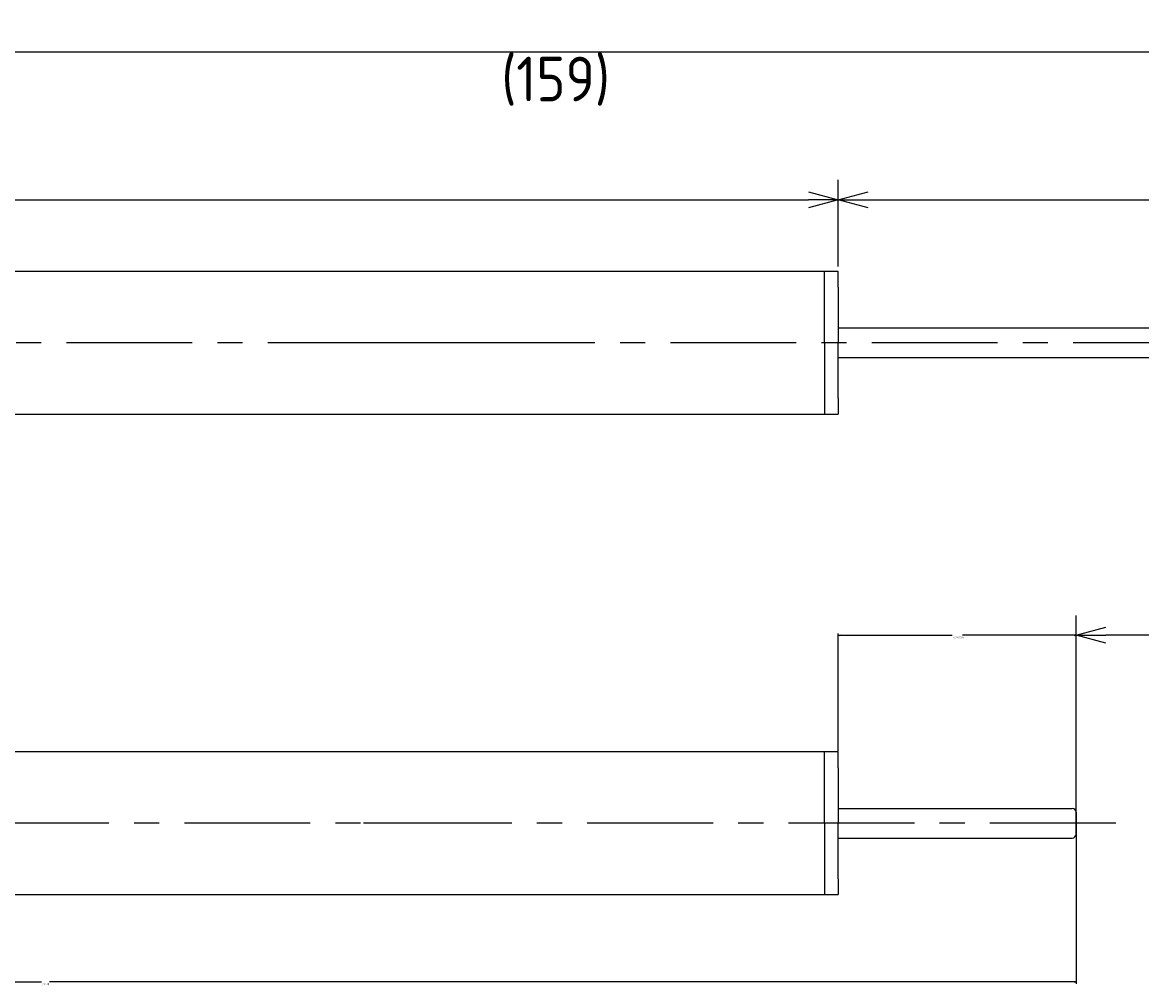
# Model space of a CAD drawing. Extents: x 94 to 266, y 168 to 216.
# Tile 2 of 3: x 151 to 207, y 168 to 216. Entities that reach past the tile are written whole.
import ezdxf

# ---------------------------------------------------------------- set-up
doc = ezdxf.new("R2010")
doc.units = 0
doc.header["$LTSCALE"] = 0.2
doc.linetypes.add('CENTER', pattern=[50.8, 31.75, -6.35, 6.35, -6.35])
doc.layers.get('0').update_dxf_attribs({"linetype": 'CONTINUOUS'})
doc.layers.get('DEFPOINTS').update_dxf_attribs({"linetype": 'CONTINUOUS'})
for name, color, linetype in [('18-0-CON', 3, 'CONTINUOUS'), ('18-2-CEN', 1, 'CENTER'), ('35-0-CON', 7, 'CONTINUOUS')]:
    doc.layers.add(name, color=color, linetype=linetype)
doc.styles.get("Standard").update_dxf_attribs({"font": 'isocp.shx', "bigfont": 'bigfont.shx'})
doc.dimstyles.get("Standard").update_dxf_attribs({"dimtxt": 0.18, "dimasz": 0.18, "dimexe": 0.18, "dimexo": 0.0625, "dimgap": 0.09, "dimtad": 0, "dimtih": 1, "dimtoh": 1, "dimzin": 0, "dimcen": 0.09, "dimazin": 3, "dimtfac": 1, "dimtofl": 0, "dimtmove": 0, "dimatfit": 3})

# ---------------------------------------------------------------- blocks, each defined once
blk = doc.blocks.new('_OPEN30')
at = {"color": 0, "linetype": 'BYBLOCK'}
for p, q in [((-1, 0.268), (0, 0)), ((0, 0), (-1, -0.268)), ((0, 0), (-1, 0))]:
    blk.add_line(p, q, dxfattribs=at)
blk = doc.blocks.new('*D214')
at = {"layer": '18-0-CON', "color": 161}
for p, q in [((100, 203.55), (100, 208.215)), ((192, 203.85), (192, 208.215)), ((101.5, 207.215), (190.5, 207.215))]:
    blk.add_line(p, q, dxfattribs=at)
at = {"layer": 'DEFPOINTS', "color": 0}
for p in [(192, 207.215), (192, 203.6), (100, 203.3)]:
    blk.add_point(p, dxfattribs=at)
at = {"layer": '18-0-CON', "color": 161, "xscale": 1.499999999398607, "yscale": 1.499999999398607, "zscale": 1.499999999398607, "rotation": 180}
blk.add_blockref('_OPEN30', (100, 207.215), dxfattribs=at)
at = {"layer": '18-0-CON', "color": 161, "xscale": 1.499999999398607, "yscale": 1.499999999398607, "zscale": 1.499999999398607}
blk.add_blockref('_OPEN30', (192, 207.215), dxfattribs=at)
at = {"layer": '18-0-CON', "color": 161}
blk.add_text('92', height=2.25, dxfattribs=at).set_placement((141.5, 204.608))
blk = doc.blocks.new('*D212')
at = {"layer": '18-0-CON', "color": 161}
for p, q in [((100, 206.3), (100, 215.675)), ((259, 200.25), (259, 215.675)), ((101.5, 214.675), (257.5, 214.675))]:
    blk.add_line(p, q, dxfattribs=at)
at = {"layer": 'DEFPOINTS', "color": 0}
for p in [(259, 214.675), (100, 206.05), (259, 200)]:
    blk.add_point(p, dxfattribs=at)
at = {"layer": '18-0-CON', "color": 161, "xscale": 1.499999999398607, "yscale": 1.499999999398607, "zscale": 1.499999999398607, "rotation": 180}
blk.add_blockref('_OPEN30', (100, 214.675), dxfattribs=at)
at = {"layer": '18-0-CON', "color": 161, "xscale": 1.499999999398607, "yscale": 1.499999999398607, "zscale": 1.499999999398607}
blk.add_blockref('_OPEN30', (259, 214.675), dxfattribs=at)
at = {"layer": '18-0-CON', "color": 161}
blk.add_text('(159)', height=2.25, dxfattribs=at).set_placement((175, 212.181))
blk = doc.blocks.new('*D229')
at = {"layer": '18-0-CON', "color": 0}
for p, q in [((192, 179.39), (192, 185.331)), ((192.09, 185.241), (197.739, 185.241)), ((203.91, 185.241), (198.261, 185.241)), ((204, 175.79), (204, 185.331))]:
    blk.add_line(p, q, dxfattribs=at)
at = {"layer": 'DEFPOINTS', "color": 0}
for p in [(204, 185.241), (192, 179.359), (204, 175.759)]:
    blk.add_point(p, dxfattribs=at)
at = {"layer": '18-0-CON', "color": 0, "xscale": 0.0900000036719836, "yscale": 0.0900000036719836, "zscale": 0.0900000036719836, "rotation": 180}
blk.add_blockref('_OPEN30', (192, 185.241), dxfattribs=at)
at = {"layer": '18-0-CON', "color": 0, "xscale": 0.0900000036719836, "yscale": 0.0900000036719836, "zscale": 0.0900000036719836}
blk.add_blockref('_OPEN30', (204, 185.241), dxfattribs=at)
at = {"layer": '18-0-CON', "color": 0}
blk.add_text('(12.0000)', height=0.09, dxfattribs=at).set_placement((197.82, 185.081))
blk = doc.blocks.new('*D230')
at = {"layer": '18-0-CON', "color": 0}
for p, q in [((204, 175.728), (204, 167.664)), ((100, 172.428), (100, 167.664)), ((100.09, 167.754), (151.798, 167.754)), ((203.91, 167.754), (152.202, 167.754))]:
    blk.add_line(p, q, dxfattribs=at)
at = {"layer": 'DEFPOINTS', "color": 0}
for p in [(204, 175.759), (100, 172.459), (204, 167.754)]:
    blk.add_point(p, dxfattribs=at)
at = {"layer": '18-0-CON', "color": 0, "xscale": 0.0900000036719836, "yscale": 0.0900000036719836, "zscale": 0.0900000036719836, "rotation": 180}
blk.add_blockref('_OPEN30', (100, 167.754), dxfattribs=at)
at = {"layer": '18-0-CON', "color": 0, "xscale": 0.0900000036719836, "yscale": 0.0900000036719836, "zscale": 0.0900000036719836}
blk.add_blockref('_OPEN30', (204, 167.754), dxfattribs=at)
at = {"layer": '18-0-CON', "color": 0}
blk.add_text('(104.0)', height=0.09, dxfattribs=at).set_placement((151.82, 167.594))

msp = doc.modelspace()

# ---------------------------------------------------------------- linework, layer by layer
at = {"layer": '18-0-CON', "color": 161}
for p, q in [((192.00005, 203.85), (192.00005, 208.21523)), ((193.50005, 207.21523), (257.50005, 207.21523)), ((204.00005, 176.00896), (204.00005, 186.24068)), ((257.50005, 185.24068), (205.50005, 185.24068))]:
    msp.add_line(p, q, dxfattribs=at)
at = {"layer": '18-2-CEN'}
for p, q in [((261.00005, 200), (98.00145, 200)), ((174.40005, 200), (166.90005, 200)), ((206.00005, 175.75896), (98.00145, 175.75896)), ((174.40005, 175.75896), (166.90005, 175.75896))]:
    msp.add_line(p, q, dxfattribs=at)
at = {"layer": '35-0-CON'}
for p, q in [((192.00005, 203.6), (100.5, 203.6)), ((191.30005, 200), (191.30005, 203.6)), ((192.00005, 202.8), (192.00005, 203.6)), ((192.00005, 202.8), (192.00005, 200)), ((192.00005, 200.75), (258.80005, 200.75)), ((191.30005, 200), (191.30005, 196.4)), ((192.00005, 197.2), (192.00005, 200)), ((192.00005, 199.25), (258.80005, 199.25)), ((192.00005, 197.2), (192.00005, 196.4)), ((100.50005, 196.4), (192.00005, 196.4)), ((192.00005, 179.35896), (100.5, 179.35896)), ((191.30005, 175.75896), (191.30005, 179.35896)), ((192.00005, 178.55896), (192.00005, 179.35896)), ((192.00005, 178.55896), (192.00005, 175.75896)), ((192.00005, 176.50896), (203.80005, 176.50896)), ((204.00005, 175.20896), (204.00005, 176.30896)), ((204.00005, 176.30896), (204.00005, 175.20896)), ((204.00005, 175.20896), (204.00005, 176.30896)), ((191.30005, 175.75896), (191.30005, 172.15896)), ((192.00005, 172.95896), (192.00005, 175.75896)), ((192.00005, 175.00896), (203.80005, 175.00896)), ((192.00005, 172.95896), (192.00005, 172.15896)), ((100.50005, 172.15896), (192.00005, 172.15896))]:
    msp.add_line(p, q, dxfattribs=at)
for centre, start, end in [((203.80005, 176.30896), 0, 90), ((203.80005, 176.30896), 0, 90), ((203.80005, 176.30896), 0, 90), ((203.80005, 175.20896), 270, 0), ((203.80005, 175.20896), 270, 0), ((203.80005, 175.20896), 270, 0)]:
    msp.add_arc(centre, 0.2, start, end, dxfattribs=at)

# ---------------------------------------------------------------- block references
at = {"layer": '18-0-CON', "color": 161, "rotation": 180}
for p, xscale, yscale, zscale in [((192.00005, 207.21523), 1.499999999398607, 1.499999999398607, 1.499999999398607), ((204.00005, 185.24068), 1.500000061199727, 1.500000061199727, 1.500000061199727)]:
    msp.add_blockref('_OPEN30', p, dxfattribs=dict(at, xscale=xscale, yscale=yscale, zscale=zscale))

# ---------------------------------------------------------------- dimensions: what is measured, and where the dimension line sits
at = {"layer": '18-0-CON'}
for base, p1, p2, override, picture, middle in [((259.00005, 214.67515), (100, 206.05), (259.00005, 200), {"dimscale": 0.5, "dimpost": '(<>)', "dimblk1": 'OPEN30', "dimblk2": 'OPEN30', "dimsah": 1}, '*D212', (179.50003, 216.16319)), ((192.00005, 207.21523), (100, 203.3), (192.00005, 203.6), {"dimscale": 0.5, "dimblk1": 'OPEN30', "dimblk2": 'OPEN30', "dimsah": 1}, '*D214', (146.00003, 208.591)), ((204.00005, 185.24068), (192.00005, 179.35896), (204.00005, 175.75896), {"dimscale": 0.5, "dimdec": 4, "dimpost": '(<>)', "dimblk": 'OPEN30', "dimtdec": 4, "dimtmove": 0, "dimtzin": 0}, '*D229', (198.00005, 185.24068)), ((204.00005, 167.75372), (100, 172.45896), (204.00005, 175.75896), {"dimscale": 0.5, "dimdec": 1, "dimpost": '(<>)', "dimblk": 'OPEN30', "dimtdec": 4, "dimtmove": 0, "dimtzin": 0}, '*D230', (152.00003, 167.75372))]:
    dim = msp.add_linear_dim(base=base, p1=p1, p2=p2, dimstyle='Standard', override=override, dxfattribs=at)
    dim.commit()
    dim.dimension.update_dxf_attribs({"geometry": picture, "text_midpoint": middle})

doc.saveas('drawing.dxf')
